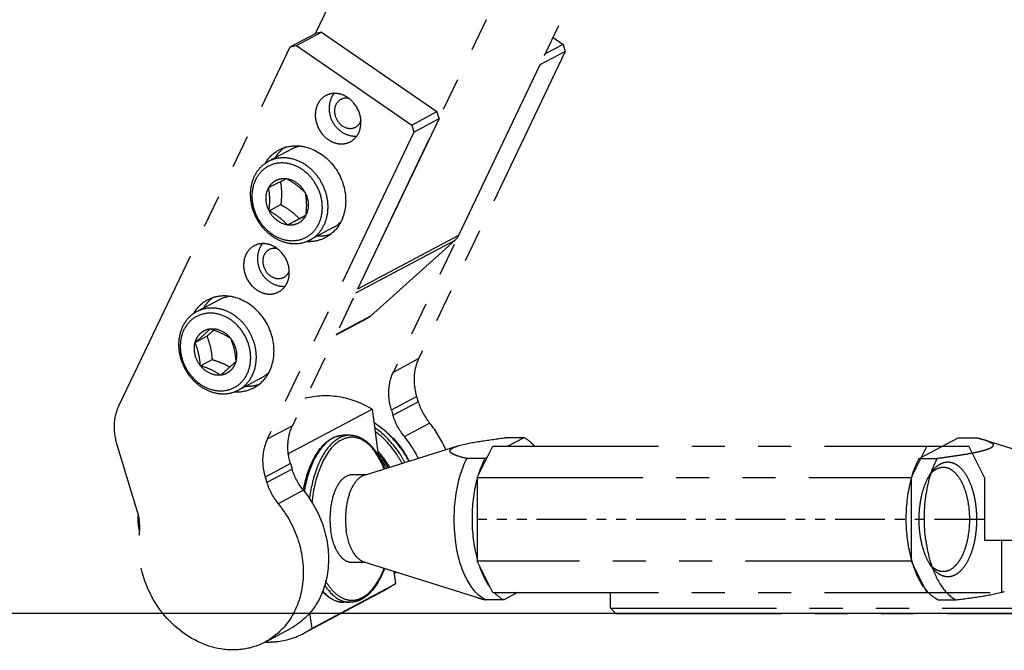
# Model space of a CAD drawing. Header units: millimetres. Extents: x 0 to 7560, y 0 to 5346.
# Tile 123 of 149: x 3746 to 3840, y 2016 to 2077. Entities that reach past the tile are written whole.
import ezdxf

# ---------------------------------------------------------------- set-up
doc = ezdxf.new("R2010")
doc.units = ezdxf.units.MM
doc.linetypes.add('PHANTOM2', pattern=[31.75, 15.875, -3.175, 3.175, -3.175, 3.175, -3.175])
for name, color, linetype in [('DUMMY_BOLT_M3_8_SWPW_PBL1658', 7, 'Continuous'), ('DUMMY_BOLT_M5_10_PBL169', 7, 'Continuous'), ('DUMMY_BOLT_M5_10_PBL170', 7, 'Continuous'), ('M2003001_PBL1', 7, 'Continuous'), ('M2302101_PBL12', 7, 'Continuous'), ('M2302301_PBL11', 7, 'Continuous'), ('M2302501_PBL13', 7, 'Continuous'), ('M2303001_PBL15', 7, 'Continuous'), ('M2303001_PBL7', 7, 'Continuous'), ('M2303201_PBL61', 7, 'Continuous'), ('MISUMI_BD-13_PBL1473', 7, 'Continuous'), ('MISUMI_BD-13_PBL1474', 7, 'Continuous'), ('MISUMI_MS5-8_PBL1475', 7, 'Continuous'), ('MISUMI_MS5-8_PBL1481', 7, 'Continuous'), ('NSK_F687ZZ1_PBL1472', 7, 'Continuous'), ('NSK_F687ZZ1_PBL52', 7, 'Continuous')]:
    doc.layers.add(name, color=color, linetype=linetype)
doc.styles.add('ROMANS', font='romans.shx', dxfattribs={"oblique": 10, "bigfont": 'whgtxt.shx'})
doc.dimstyles.new('zeus', dxfattribs={"dimtxt": 30, "dimasz": 25, "dimexe": 1, "dimexo": 1, "dimgap": 10, "dimtad": 1, "dimdsep": 46, "dimtxsty": 'ROMANS', "dimcen": 0, "dimclrd": 1, "dimclre": 1, "dimclrt": 2, "dimazin": 2, "dimtfac": 1, "dimtmove": 0, "dimatfit": 3, "dimfxl": 1, "dimarcsym": 0})

# ---------------------------------------------------------------- blocks, each defined once
blk = doc.blocks.new('*D2344')
at = {"color": 1, "lineweight": -2, "ltscale": 0.3, "transparency": 16777216}
for p, q in [((3841.687, 2320.005), (3523.045, 2320.005)), ((3524.045, 2045.005), (3524.045, 2295.005)), ((3841.687, 2020.005), (3523.045, 2020.005))]:
    blk.add_line(p, q, dxfattribs=at)
at = {"color": 1, "ltscale": 0.3, "transparency": 16777216}
for points in [[(3519.879, 2295.005), (3528.212, 2295.005), (3524.045, 2320.005)], [(3519.879, 2045.005), (3528.212, 2045.005), (3524.045, 2020.005)]]:
    blk.add_solid(points, dxfattribs=at)
at = {"layer": 'Defpoints', "color": 0, "ltscale": 0.3, "transparency": 16777216}
for p in [(3524.045, 2320.005), (3842.687, 2320.005), (3842.687, 2020.005)]:
    blk.add_point(p, dxfattribs=at)
at = {"color": 2, "ltscale": 0.3, "transparency": 16777216, "insert": (3499.045, 2170.005), "char_height": 30, "attachment_point": 5, "rotation": 90, "style": 'ROMANS'}
blk.add_mtext('300', dxfattribs=at)
blk = doc.blocks.new('A$Cd3e621cd')
at = {"color": 6, "linetype": 'PHANTOM2', "ltscale": 0.3}
blk.add_line((-4.215, 9), (-52.785, 9), dxfattribs=at)
at = {"layer": 'M2003001_PBL1', "color": 6, "linetype": 'PHANTOM2'}
for p, q in [((-52.785, 13), (-51.285, 16)), ((-51.285, 16), (-5.715, 16)), ((-9.715, 16), (-11.215, 13)), ((-4.215, 13), (-5.715, 16)), ((-52.785, 13), (-52.785, 5)), ((-52.785, 13), (-11.215, 13)), ((-11.215, 13), (-11.215, 5)), ((-4.215, 13), (-4.215, 7)), ((-4.215, 7), (50, 7)), ((-2.582, 7), (-2.582, 2)), ((-11.215, 5), (-52.785, 5)), ((-51.285, 2), (-52.785, 5)), ((-11.215, 5), (-9.715, 2)), ((-51.285, 2), (61, 2)), ((-40, 0.5), (-40, 2)), ((-40, 0.5), (40, 0.5)), ((-40, 0.5), (-39.5, 0)), ((-39.5, 0), (39.5, 0))]:
    blk.add_line(p, q, dxfattribs=at)
for centre, start, end in [((-7.48, 11.686), 134.88327, 135.19178), ((-7.48, 6.314), 224.80822, 225.11679)]:
    blk.add_arc(centre, 2.526, start, end, dxfattribs=at)
for points, knots in [([(-9.303, 13.491), (-9.206, 13.628), (-9.003, 13.879), (-8.658, 14.185), (-8.292, 14.396), (-7.911, 14.504), (-7.523, 14.504), (-7.142, 14.397), (-6.775, 14.187), (-6.291, 13.759), (-5.77, 12.981), (-5.316, 11.821), (-5.03, 10.462), (-4.965, 9.496), (-4.965, 9)], [0, 0, 0, 0, 0.058762, 0.111827, 0.160032, 0.204893, 0.248546, 0.293387, 0.341555, 0.394575, 0.517653, 0.663516, 0.827007, 1, 1, 1, 1]), ([(-10.465, 9), (-10.465, 9.435), (-10.415, 10.286), (-10.193, 11.502), (-9.836, 12.58), (-9.496, 13.217), (-9.303, 13.491)], [0, 0, 0, 0, 0.277295, 0.542886, 0.786384, 1, 1, 1, 1]), ([(-9.448, 13.272), (-9.433, 13.289), (-9.377, 13.356), (-9.318, 13.42), (-9.272, 13.466)], [0, 0, 0, 0, 0.255652, 1, 1, 1, 1]), ([(-9.263, 13.476), (-9.105, 13.633), (-8.766, 13.895), (-8.344, 14), (-8.148, 14)], [0, 0, 0, 0, 0.532215, 1, 1, 1, 1]), ([(-8.148, 14), (-7.983, 14), (-7.631, 13.927), (-7.152, 13.621), (-6.722, 13.145), (-6.349, 12.517), (-6.045, 11.759), (-5.736, 10.585), (-5.648, 9.641), (-5.648, 9)], [0, 0, 0, 0, 0.082259, 0.173031, 0.277728, 0.398218, 0.533742, 0.68181, 1, 1, 1, 1]), ([(-9.303, 4.509), (-9.496, 4.783), (-9.836, 5.42), (-10.193, 6.498), (-10.415, 7.714), (-10.465, 8.565), (-10.465, 9)], [0, 0, 0, 0, 0.213616, 0.457114, 0.722705, 1, 1, 1, 1]), ([(-4.965, 9), (-4.965, 8.504), (-5.03, 7.538), (-5.316, 6.179), (-5.77, 5.019), (-6.291, 4.241), (-6.775, 3.813), (-7.142, 3.603), (-7.523, 3.496), (-7.911, 3.496), (-8.292, 3.604), (-8.658, 3.815), (-9.003, 4.121), (-9.206, 4.372), (-9.303, 4.509)], [0, 0, 0, 0, 0.172993, 0.336484, 0.482347, 0.605425, 0.658445, 0.706613, 0.751454, 0.795107, 0.839968, 0.888173, 0.941238, 1, 1, 1, 1]), ([(-5.648, 9), (-5.648, 8.359), (-5.736, 7.415), (-6.045, 6.241), (-6.349, 5.483), (-6.722, 4.855), (-7.152, 4.379), (-7.631, 4.073), (-7.983, 4), (-8.148, 4)], [0, 0, 0, 0, 0.31819, 0.466258, 0.601782, 0.722272, 0.826969, 0.917741, 1, 1, 1, 1]), ([(-9.272, 4.534), (-9.287, 4.549), (-9.348, 4.612), (-9.406, 4.677), (-9.448, 4.728)], [0, 0, 0, 0, 0.244451, 1, 1, 1, 1]), ([(-8.148, 4), (-8.344, 4), (-8.766, 4.105), (-9.105, 4.367), (-9.263, 4.524)], [0, 0, 0, 0, 0.467785, 1, 1, 1, 1])]:
    blk.add_open_spline(points, degree=3, knots=knots, dxfattribs=at)
blk = doc.blocks.new('A$C0b773972')
at = {"layer": 'DUMMY_BOLT_M3_8_SWPW_PBL1658', "color": 6, "linetype": 'PHANTOM2'}
blk.add_open_spline([(-587.138, -1043.592), (-587.164, -1043.481), (-587.255, -1043.023), (-587.276, -1042.552), (-587.254, -1042.199)], degree=3, knots=[0, 0, 0, 0, 0.243425, 1, 1, 1, 1], dxfattribs=at)
at = {"layer": 'DUMMY_BOLT_M5_10_PBL169', "color": 6, "linetype": 'PHANTOM2'}
for p, q in [((-572.582, -1007.122), (-574.804, -1008.306)), ((-574.728, -1013.023), (-573.606, -1012.425)), ((-572.956, -1014.374), (-571.834, -1013.776)), ((-571.242, -1013.478), (-571.221, -1013.467)), ((-568.584, -1014.623), (-570.807, -1015.807))]:
    blk.add_line(p, q, dxfattribs=at)
for centre, radius, start, end in [((-571.164, -1009.792), 3.024, 102.47114, 117.97101), ((-484.317, -1189.81), 200.557, 116.25646, 116.80863), ((-424.494, -1305.751), 327.045, 116.66095, 116.7771), ((-570.008, -1011.959), 3.021, 298.12121, 314.82644)]:
    blk.add_arc(centre, radius, start, end, dxfattribs=at)
for points, knots in [([(-574.804, -1008.306), (-575.067, -1008.446), (-575.558, -1008.812), (-575.92, -1009.304), (-576.067, -1009.572)], [0, 0, 0, 0, 0.493811, 1, 1, 1, 1]), ([(-570.044, -1014.411), (-569.826, -1014.012), (-569.557, -1013.082), (-569.686, -1011.622), (-570.197, -1010.471), (-570.812, -1009.683), (-571.527, -1009.03), (-572.573, -1008.482), (-573.936, -1008.37), (-575.173, -1008.865), (-575.748, -1009.534), (-575.953, -1009.909)], [0, 0, 0, 0, 0.123245, 0.2546, 0.390216, 0.457998, 0.524619, 0.651713, 0.770408, 0.884211, 1, 1, 1, 1]), ([(-569.544, -1014.542), (-569.342, -1014.173), (-569.066, -1013.333), (-569.068, -1011.989), (-569.462, -1010.657), (-570.204, -1009.473), (-571.222, -1008.557), (-572.417, -1008.005), (-573.669, -1007.887), (-574.459, -1008.122), (-574.804, -1008.306)], [0, 0, 0, 0, 0.120852, 0.248677, 0.381381, 0.515118, 0.645689, 0.769993, 0.887317, 1, 1, 1, 1]), ([(-576.067, -1009.572), (-576.269, -1009.94), (-576.545, -1010.78), (-576.543, -1012.125), (-576.149, -1013.457), (-575.407, -1014.64), (-574.389, -1015.557), (-573.194, -1016.108), (-571.942, -1016.227), (-571.152, -1015.992), (-570.807, -1015.807)], [0, 0, 0, 0, 0.120852, 0.248677, 0.381381, 0.515118, 0.645689, 0.769993, 0.887317, 1, 1, 1, 1]), ([(-575.953, -1009.909), (-576.172, -1010.307), (-576.441, -1011.238), (-576.311, -1012.698), (-575.8, -1013.848), (-575.185, -1014.636), (-574.471, -1015.29), (-573.425, -1015.838), (-572.061, -1015.949), (-570.824, -1015.454), (-570.25, -1014.785), (-570.044, -1014.411)], [0, 0, 0, 0, 0.123245, 0.2546, 0.390216, 0.457998, 0.524619, 0.651713, 0.770408, 0.884211, 1, 1, 1, 1]), ([(-574.771, -1010.809), (-574.688, -1010.658), (-574.48, -1010.379), (-574.058, -1010.078), (-573.563, -1009.922), (-573.214, -1009.922), (-573.042, -1009.946)], [0, 0, 0, 0, 0.252548, 0.498898, 0.74585, 1, 1, 1, 1]), ([(-573.644, -1010.244), (-573.583, -1010.589), (-573.509, -1011.319), (-573.562, -1012.049), (-573.606, -1012.425)], [0, 0, 0, 0, 0.480632, 1, 1, 1, 1]), ([(-573.042, -1009.946), (-572.705, -1010.135), (-572.071, -1010.532), (-571.517, -1011.037), (-571.27, -1011.296)], [0, 0, 0, 0, 0.518183, 1, 1, 1, 1]), ([(-573.042, -1009.946), (-572.676, -1009.997), (-571.945, -1010.328), (-571.449, -1010.944), (-571.27, -1011.296)], [0, 0, 0, 0, 0.482815, 1, 1, 1, 1]), ([(-574.728, -1013.023), (-574.907, -1012.672), (-575.113, -1011.912), (-574.947, -1011.13), (-574.771, -1010.809)], [0, 0, 0, 0, 0.518292, 1, 1, 1, 1]), ([(-574.728, -1013.023), (-574.683, -1012.641), (-574.629, -1011.899), (-574.708, -1011.159), (-574.771, -1010.809)], [0, 0, 0, 0, 0.519887, 1, 1, 1, 1]), ([(-571.27, -1011.296), (-571.207, -1011.646), (-571.128, -1012.386), (-571.182, -1013.128), (-571.227, -1013.51)], [0, 0, 0, 0, 0.480116, 1, 1, 1, 1]), ([(-571.27, -1011.296), (-571.091, -1011.647), (-570.885, -1012.407), (-571.051, -1013.189), (-571.227, -1013.51)], [0, 0, 0, 0, 0.518292, 1, 1, 1, 1]), ([(-572.956, -1014.374), (-573.321, -1014.323), (-574.052, -1013.991), (-574.549, -1013.375), (-574.728, -1013.023)], [0, 0, 0, 0, 0.482815, 1, 1, 1, 1]), ([(-572.956, -1014.374), (-573.203, -1014.114), (-573.757, -1013.609), (-574.392, -1013.213), (-574.728, -1013.023)], [0, 0, 0, 0, 0.481817, 1, 1, 1, 1]), ([(-573.606, -1012.425), (-573.521, -1012.473), (-573.187, -1012.667), (-572.864, -1012.88), (-572.634, -1013.055)], [0, 0, 0, 0, 0.252668, 1, 1, 1, 1]), ([(-572.634, -1013.055), (-572.56, -1013.111), (-572.279, -1013.335), (-572.018, -1013.583), (-571.834, -1013.776)], [0, 0, 0, 0, 0.259566, 1, 1, 1, 1]), ([(-571.227, -1013.51), (-571.31, -1013.662), (-571.517, -1013.94), (-571.939, -1014.242), (-572.435, -1014.398), (-572.784, -1014.398), (-572.956, -1014.374)], [0, 0, 0, 0, 0.252548, 0.498898, 0.74585, 1, 1, 1, 1]), ([(-571.227, -1013.51), (-571.348, -1013.57), (-571.926, -1013.855), (-572.502, -1014.144), (-572.956, -1014.374)], [0, 0, 0, 0, 0.210373, 1, 1, 1, 1]), ([(-570.807, -1015.807), (-570.544, -1015.668), (-570.053, -1015.302), (-569.691, -1014.809), (-569.544, -1014.542)], [0, 0, 0, 0, 0.493811, 1, 1, 1, 1])]:
    blk.add_open_spline(points, degree=3, knots=knots, dxfattribs=at)
at = {"layer": 'DUMMY_BOLT_M5_10_PBL170', "color": 6, "linetype": 'PHANTOM2'}
for p, q in [((-579.449, -1021.5), (-581.671, -1022.685)), ((-581.807, -1025.626), (-580.685, -1025.028)), ((-581.303, -1027.845), (-580.182, -1027.248)), ((-575.438, -1028.995), (-577.661, -1030.179))]:
    blk.add_line(p, q, dxfattribs=at)
for centre, radius, start, end in [((-581.896, -1033.603), 6.562, 58.6832, 64.99024), ((-576.869, -1026.335), 3.021, 298.26451, 314.73534)]:
    blk.add_arc(centre, radius, start, end, dxfattribs=at)
blk.add_open_spline([(-579.449, -1021.501), (-579.201, -1021.368), (-578.933, -1021.27), (-578.659, -1021.211)], degree=3, dxfattribs=at)
for points, knots in [([(-576.082, -1028.105), (-575.979, -1027.72), (-575.891, -1026.896), (-576.098, -1025.66), (-576.617, -1024.493), (-577.405, -1023.496), (-578.396, -1022.755), (-579.508, -1022.337), (-580.645, -1022.288), (-581.356, -1022.516), (-581.671, -1022.685)], [0, 0, 0, 0, 0.125043, 0.255536, 0.38876, 0.521207, 0.64959, 0.771828, 0.88787, 1, 1, 1, 1]), ([(-581.671, -1022.685), (-582.053, -1022.889), (-582.748, -1023.492), (-583.133, -1024.32), (-583.25, -1024.759)], [0, 0, 0, 0, 0.488, 1, 1, 1, 1]), ([(-576.612, -1028.051), (-576.49, -1027.594), (-576.431, -1026.6), (-576.851, -1025.167), (-577.707, -1023.932), (-578.886, -1023.071), (-580.233, -1022.719), (-581.554, -1022.964), (-582.605, -1023.788), (-582.992, -1024.593), (-583.106, -1025.019)], [0, 0, 0, 0, 0.128313, 0.262897, 0.398323, 0.528755, 0.650853, 0.766004, 0.880166, 1, 1, 1, 1]), ([(-581.807, -1025.626), (-581.761, -1025.453), (-581.626, -1025.123), (-581.295, -1024.712), (-580.863, -1024.426), (-580.531, -1024.335), (-580.362, -1024.316)], [0, 0, 0, 0, 0.26018, 0.509898, 0.754219, 1, 1, 1, 1]), ([(-581.807, -1025.626), (-581.666, -1025.508), (-581.17, -1025.087), (-580.69, -1024.648), (-580.362, -1024.316)], [0, 0, 0, 0, 0.28287, 1, 1, 1, 1]), ([(-580.001, -1024.439), (-580.055, -1024.487), (-580.281, -1024.686), (-580.51, -1024.881), (-580.685, -1025.028)], [0, 0, 0, 0, 0.240571, 1, 1, 1, 1]), ([(-580.362, -1024.316), (-580.011, -1024.274), (-579.241, -1024.424), (-578.653, -1024.921), (-578.415, -1025.225)], [0, 0, 0, 0, 0.478405, 1, 1, 1, 1]), ([(-580.362, -1024.316), (-580.002, -1024.433), (-579.325, -1024.681), (-578.698, -1025.037), (-578.415, -1025.225)], [0, 0, 0, 0, 0.527183, 1, 1, 1, 1]), ([(-583.25, -1024.759), (-583.353, -1025.144), (-583.441, -1025.968), (-583.234, -1027.205), (-582.714, -1028.372), (-581.926, -1029.368), (-580.936, -1030.11), (-579.824, -1030.527), (-578.687, -1030.576), (-577.976, -1030.348), (-577.661, -1030.179)], [0, 0, 0, 0, 0.125043, 0.255536, 0.38876, 0.521207, 0.64959, 0.771828, 0.88787, 1, 1, 1, 1]), ([(-583.106, -1025.019), (-583.228, -1025.476), (-583.287, -1026.47), (-582.867, -1027.903), (-582.011, -1029.138), (-580.832, -1029.999), (-579.485, -1030.351), (-578.164, -1030.106), (-577.114, -1029.282), (-576.726, -1028.478), (-576.612, -1028.051)], [0, 0, 0, 0, 0.128313, 0.262897, 0.398323, 0.528755, 0.650853, 0.766004, 0.880166, 1, 1, 1, 1]), ([(-580.685, -1025.028), (-580.546, -1025.373), (-580.308, -1026.101), (-580.211, -1026.86), (-580.182, -1027.248)], [0, 0, 0, 0, 0.488754, 1, 1, 1, 1]), ([(-578.415, -1025.225), (-578.276, -1025.57), (-578.038, -1026.297), (-577.941, -1027.056), (-577.912, -1027.444)], [0, 0, 0, 0, 0.488758, 1, 1, 1, 1]), ([(-578.415, -1025.225), (-578.169, -1025.538), (-577.818, -1026.264), (-577.814, -1027.077), (-577.912, -1027.444)], [0, 0, 0, 0, 0.51158, 1, 1, 1, 1]), ([(-581.303, -1027.845), (-581.549, -1027.532), (-581.9, -1026.806), (-581.905, -1025.993), (-581.807, -1025.626)], [0, 0, 0, 0, 0.51158, 1, 1, 1, 1]), ([(-581.303, -1027.845), (-581.333, -1027.457), (-581.43, -1026.699), (-581.668, -1025.971), (-581.807, -1025.626)], [0, 0, 0, 0, 0.511246, 1, 1, 1, 1]), ([(-580.182, -1027.248), (-580.09, -1027.278), (-579.731, -1027.398), (-579.377, -1027.537), (-579.122, -1027.656)], [0, 0, 0, 0, 0.255194, 1, 1, 1, 1]), ([(-579.356, -1028.755), (-579.708, -1028.796), (-580.477, -1028.646), (-581.065, -1028.149), (-581.303, -1027.845)], [0, 0, 0, 0, 0.478405, 1, 1, 1, 1]), ([(-579.356, -1028.755), (-579.639, -1028.567), (-580.267, -1028.211), (-580.943, -1027.962), (-581.303, -1027.845)], [0, 0, 0, 0, 0.472817, 1, 1, 1, 1]), ([(-577.912, -1027.444), (-578.008, -1027.542), (-578.471, -1027.999), (-578.963, -1028.425), (-579.356, -1028.755)], [0, 0, 0, 0, 0.211938, 1, 1, 1, 1]), ([(-577.912, -1027.444), (-577.958, -1027.618), (-578.093, -1027.948), (-578.423, -1028.359), (-578.856, -1028.644), (-579.188, -1028.735), (-579.356, -1028.755)], [0, 0, 0, 0, 0.26018, 0.509898, 0.754219, 1, 1, 1, 1]), ([(-577.661, -1030.179), (-577.279, -1029.975), (-576.584, -1029.373), (-576.199, -1028.544), (-576.082, -1028.105)], [0, 0, 0, 0, 0.488, 1, 1, 1, 1])]:
    blk.add_open_spline(points, degree=3, knots=knots, dxfattribs=at)
at = {"layer": 'M2302101_PBL12', "color": 6, "linetype": 'PHANTOM2'}
for p, q in [((-546.583, -997.089), (-548.296, -998.002)), ((-547.544, -996.426), (-546.583, -997.089)), ((-546.583, -997.089), (-546.379, -997.76)), ((-546.379, -997.76), (-560.413, -1027.168)), ((-546.379, -997.76), (-548.795, -999.048)), ((-548.795, -999.048), (-562.829, -1028.455)), ((-562.829, -1028.455), (-560.413, -1027.168)), ((-563.022, -1032.075), (-560.606, -1030.788)), ((-560.606, -1030.788), (-560.451, -1031.299)), ((-562.867, -1032.586), (-560.451, -1031.299)), ((-563.022, -1032.075), (-562.867, -1032.586)), ((-561.776, -1034.627), (-559.36, -1033.34)), ((-562.763, -1047.727), (-562.55, -1047.614))]:
    blk.add_line(p, q, dxfattribs=at)
for centre, radius, start, end in [((-567.668, -1040.146), 10.74, 23.3366, 39.32241), ((-570.062, -1041.42), 10.714, 26.05486, 39.34035), ((-565.993, -1042.29), 6.317, 300.86325, 302.37308)]:
    blk.add_arc(centre, radius, start, end, dxfattribs=at)
for points, knots in [([(-560.413, -1027.168), (-560.67, -1027.705), (-560.959, -1028.937), (-560.79, -1030.182), (-560.606, -1030.788)], [0, 0, 0, 0, 0.484767, 1, 1, 1, 1]), ([(-563.022, -1032.075), (-563.206, -1031.469), (-563.375, -1030.225), (-563.086, -1028.993), (-562.829, -1028.455)], [0, 0, 0, 0, 0.515233, 1, 1, 1, 1])]:
    blk.add_open_spline(points, degree=3, knots=knots, dxfattribs=at)
for points in [[(-560.451, -1031.299), (-560.228, -1032.037), (-559.85, -1032.744), (-559.36, -1033.34)], [(-561.776, -1034.627), (-562.266, -1034.031), (-562.643, -1033.325), (-562.867, -1032.586)]]:
    blk.add_open_spline(points, degree=3, dxfattribs=at)
at = {"layer": 'M2302301_PBL11', "color": 6, "linetype": 'PHANTOM2'}
for p, q in [((-572.697, -997.325), (-570.281, -996.037)), ((-572.112, -997.197), (-569.697, -995.91)), ((-569.697, -995.91), (-570.281, -996.037)), ((-569.697, -995.91), (-558.661, -1003.526)), ((-589.099, -1031.694), (-572.697, -997.325)), ((-572.697, -997.325), (-572.112, -997.197)), ((-572.112, -997.197), (-561.077, -1004.813)), ((-561.077, -1004.813), (-558.661, -1003.526)), ((-558.458, -1004.197), (-558.661, -1003.526)), ((-558.458, -1004.197), (-572.492, -1033.604)), ((-560.873, -1005.484), (-558.458, -1004.197)), ((-560.873, -1005.484), (-574.908, -1034.892)), ((-561.077, -1004.813), (-560.873, -1005.484)), ((-572.492, -1033.604), (-574.908, -1034.892)), ((-587.349, -1041.724), (-589.292, -1035.314)), ((-572.685, -1037.224), (-575.101, -1038.512)), ((-572.685, -1037.224), (-572.53, -1037.736)), ((-575.101, -1038.512), (-574.946, -1039.023)), ((-572.53, -1037.736), (-574.946, -1039.023)), ((-571.439, -1039.777), (-573.855, -1041.064)), ((-575.1, -1054.302), (-572.684, -1053.014))]:
    blk.add_line(p, q, dxfattribs=at)
for centre, radius, start, end in [((-571.042, -1009.827), 3.626, 137.86767, 147.83256), ((-571.159, -1009.727), 3.472, 136.3755, 137.79669), ((-571.2, -1009.687), 3.415, 125.90317, 136.39142), ((-571.935, -1010.392), 3.715, 144.03915, 148.87889), ((-578.06, -1024.062), 3.415, 125.90317, 136.39142), ((-578.795, -1024.767), 3.715, 144.13697, 148.79003), ((-577.903, -1024.202), 3.626, 137.86767, 147.83285), ((-578.019, -1024.103), 3.472, 136.3755, 137.79669)]:
    blk.add_arc(centre, radius, start, end, dxfattribs=at)
for points, knots in [([(-566.149, -1005.56), (-565.935, -1005.112), (-565.834, -1004.014), (-566.433, -1002.804), (-567.228, -1002.116), (-567.921, -1001.81), (-568.642, -1001.75), (-569.096, -1001.887), (-569.295, -1001.994)], [0, 0, 0, 0, 0.248614, 0.513945, 0.644725, 0.769213, 0.886856, 1, 1, 1, 1]), ([(-570.09, -1002.84), (-570.304, -1003.288), (-570.404, -1004.385), (-569.805, -1005.595), (-569.01, -1006.283), (-568.318, -1006.589), (-567.596, -1006.649), (-567.142, -1006.512), (-566.943, -1006.406)], [0, 0, 0, 0, 0.248614, 0.513945, 0.644725, 0.769213, 0.886856, 1, 1, 1, 1]), ([(-569.295, -1001.994), (-569.551, -1002.13), (-569.853, -1002.409), (-570.046, -1002.749), (-570.09, -1002.84)], [0, 0, 0, 0, 0.742389, 1, 1, 1, 1]), ([(-566.943, -1006.406), (-566.687, -1006.269), (-566.385, -1005.99), (-566.192, -1005.65), (-566.149, -1005.56)], [0, 0, 0, 0, 0.742389, 1, 1, 1, 1]), ([(-573.783, -1007.195), (-573.404, -1006.993), (-572.541, -1006.733), (-570.679, -1006.887), (-568.54, -1008.313), (-567.213, -1011.033), (-567.399, -1013.12), (-567.805, -1013.971)], [0, 0, 0, 0, 0.113472, 0.231456, 0.484591, 0.750676, 1, 1, 1, 1]), ([(-567.805, -1013.971), (-567.888, -1014.144), (-568.255, -1014.79), (-568.83, -1015.321), (-569.316, -1015.58)], [0, 0, 0, 0, 0.257758, 1, 1, 1, 1]), ([(-569.316, -1015.58), (-569.722, -1015.796), (-570.34, -1015.972), (-570.959, -1015.981), (-571.117, -1015.973)], [0, 0, 0, 0, 0.744288, 1, 1, 1, 1]), ([(-576.156, -1016.369), (-576.411, -1016.505), (-576.714, -1016.784), (-576.907, -1017.124), (-576.95, -1017.215)], [0, 0, 0, 0, 0.742389, 1, 1, 1, 1]), ([(-573.009, -1019.935), (-572.795, -1019.487), (-572.694, -1018.39), (-573.294, -1017.18), (-574.089, -1016.492), (-574.781, -1016.185), (-575.502, -1016.125), (-575.956, -1016.263), (-576.156, -1016.369)], [0, 0, 0, 0, 0.248614, 0.513945, 0.644725, 0.769213, 0.886856, 1, 1, 1, 1]), ([(-576.95, -1017.215), (-577.164, -1017.663), (-577.265, -1018.76), (-576.665, -1019.971), (-575.87, -1020.658), (-575.178, -1020.965), (-574.457, -1021.025), (-574.003, -1020.887), (-573.803, -1020.781)], [0, 0, 0, 0, 0.248614, 0.513945, 0.644725, 0.769213, 0.886856, 1, 1, 1, 1]), ([(-573.803, -1020.781), (-573.548, -1020.645), (-573.245, -1020.366), (-573.052, -1020.026), (-573.009, -1019.935)], [0, 0, 0, 0, 0.742389, 1, 1, 1, 1]), ([(-574.666, -1028.347), (-574.259, -1027.496), (-574.073, -1025.408), (-575.401, -1022.688), (-577.539, -1021.262), (-579.401, -1021.109), (-580.264, -1021.369), (-580.643, -1021.57)], [0, 0, 0, 0, 0.249324, 0.515409, 0.768544, 0.886528, 1, 1, 1, 1]), ([(-576.177, -1029.955), (-575.69, -1029.696), (-575.115, -1029.166), (-574.748, -1028.519), (-574.666, -1028.347)], [0, 0, 0, 0, 0.742242, 1, 1, 1, 1]), ([(-578.001, -1030.347), (-577.841, -1030.356), (-577.214, -1030.351), (-576.588, -1030.174), (-576.177, -1029.955)], [0, 0, 0, 0, 0.255844, 1, 1, 1, 1]), ([(-589.292, -1035.314), (-589.476, -1034.708), (-589.645, -1033.464), (-589.356, -1032.232), (-589.099, -1031.694)], [0, 0, 0, 0, 0.515233, 1, 1, 1, 1]), ([(-572.685, -1037.224), (-572.869, -1036.618), (-573.037, -1035.374), (-572.748, -1034.142), (-572.492, -1033.604)], [0, 0, 0, 0, 0.515233, 1, 1, 1, 1]), ([(-574.908, -1034.892), (-575.164, -1035.429), (-575.453, -1036.661), (-575.284, -1037.906), (-575.101, -1038.512)], [0, 0, 0, 0, 0.484767, 1, 1, 1, 1]), ([(-571.439, -1039.777), (-570.587, -1040.815), (-569.286, -1043.206), (-568.801, -1047.134), (-569.895, -1050.756), (-571.681, -1052.48), (-572.684, -1053.014)], [0, 0, 0, 0, 0.268643, 0.529818, 0.772789, 1, 1, 1, 1]), ([(-573.855, -1041.064), (-573.002, -1042.102), (-571.701, -1044.493), (-571.216, -1048.422), (-572.311, -1052.044), (-574.097, -1053.767), (-575.099, -1054.301)], [0, 0, 0, 0, 0.268643, 0.529818, 0.772789, 1, 1, 1, 1]), ([(-587.143, -1043.958), (-587.121, -1043.776), (-587.07, -1043.026), (-587.184, -1042.267), (-587.349, -1041.724)], [0, 0, 0, 0, 0.244759, 1, 1, 1, 1]), ([(-575.099, -1054.301), (-575.729, -1054.637), (-577.136, -1055.099), (-580.197, -1055.059), (-583.935, -1053.148), (-586.823, -1049.019), (-587.345, -1045.584), (-587.143, -1043.958)], [0, 0, 0, 0, 0.112687, 0.228917, 0.476514, 0.741083, 1, 1, 1, 1])]:
    blk.add_open_spline(points, degree=3, knots=knots, dxfattribs=at)
for points in [[(-574.942, -1008.211), (-574.64, -1007.795), (-574.236, -1007.437), (-573.783, -1007.195)], [(-568.851, -1015.281), (-569.254, -1015.417), (-569.689, -1015.476), (-570.114, -1015.46)], [(-580.643, -1021.57), (-581.098, -1021.813), (-581.503, -1022.173), (-581.806, -1022.591)], [(-575.711, -1029.656), (-576.114, -1029.792), (-576.549, -1029.851), (-576.974, -1029.835)], [(-571.439, -1039.777), (-571.928, -1039.181), (-572.306, -1038.474), (-572.53, -1037.736)], [(-574.946, -1039.023), (-574.722, -1039.761), (-574.344, -1040.468), (-573.855, -1041.064)]]:
    blk.add_open_spline(points, degree=3, dxfattribs=at)
at = {"layer": 'M2302501_PBL13', "color": 6, "linetype": 'PHANTOM2'}
for p, q in [((-570.281, -996.037), (-563.993, -982.86)), ((-566.237, -1020.497), (-548.358, -983.033)), ((-556.574, -1015.348), (-542.324, -985.489)), ((-566.423, -1020.887), (-556.93, -1015.828)), ((-566.237, -1020.497), (-556.574, -1015.348)), ((-556.93, -1015.828), (-565.006, -1023.09)), ((-565.286, -1023.286), (-568.346, -1024.917)), ((-565.006, -1023.09), (-568.316, -1024.854)), ((-565.006, -1023.09), (-565.285, -1023.286))]:
    blk.add_line(p, q, dxfattribs=at)
blk.add_open_spline([(-556.574, -1015.348), (-556.66, -1015.527), (-556.781, -1015.695), (-556.93, -1015.828)], degree=3, dxfattribs=at)
at = {"layer": 'M2303001_PBL15', "color": 6, "linetype": 'PHANTOM2'}
for p, q in [((-512.504, -1036.73), (-508.761, -1034.736)), ((-508.761, -1034.736), (-507.029, -1034.736)), ((-506.282, -1034.937), (-498.482, -1037.38)), ((-512.504, -1036.73), (-510.772, -1036.73)), ((-510.701, -1050.258), (-508.969, -1050.258))]:
    blk.add_line(p, q, dxfattribs=at)
for points, knots in [([(-507.029, -1034.736), (-506.964, -1034.751), (-506.713, -1034.813), (-506.464, -1034.88), (-506.282, -1034.937)], [0, 0, 0, 0, 0.260836, 1, 1, 1, 1]), ([(-506.282, -1034.937), (-506.114, -1034.99), (-505.876, -1035.07), (-505.603, -1035.215), (-505.459, -1035.32), (-505.387, -1035.485), (-505.523, -1035.665), (-505.787, -1035.797), (-506.181, -1035.94), (-506.672, -1036.069), (-507.414, -1036.23), (-508.386, -1036.4), (-509.573, -1036.575), (-510.372, -1036.68), (-510.772, -1036.73)], [0, 0, 0, 0, 0.079574, 0.112475, 0.139032, 0.15975, 0.184968, 0.229301, 0.294399, 0.373003, 0.458351, 0.63669, 0.818121, 1, 1, 1, 1]), ([(-511.659, -1049.506), (-512.298, -1048.804), (-513.253, -1046.826), (-513.833, -1043.499), (-513.667, -1039.974), (-513.008, -1037.7), (-512.504, -1036.73)], [0, 0, 0, 0, 0.213262, 0.477544, 0.754383, 1, 1, 1, 1]), ([(-511.864, -1044.557), (-512.05, -1043.165), (-512.042, -1040.477), (-511.352, -1037.846), (-510.772, -1036.73)], [0, 0, 0, 0, 0.527451, 1, 1, 1, 1]), ([(-511.864, -1044.557), (-511.835, -1044.777), (-511.703, -1045.621), (-511.495, -1046.454), (-511.288, -1047.052)], [0, 0, 0, 0, 0.259957, 1, 1, 1, 1]), ([(-511.288, -1047.052), (-511.041, -1047.765), (-510.478, -1048.996), (-509.494, -1049.996), (-508.969, -1050.258)], [0, 0, 0, 0, 0.562618, 1, 1, 1, 1]), ([(-510.701, -1050.258), (-510.78, -1050.219), (-511.107, -1050.034), (-511.395, -1049.785), (-511.593, -1049.577)], [0, 0, 0, 0, 0.234629, 1, 1, 1, 1]), ([(-508.969, -1050.258), (-508.225, -1050.165), (-506.77, -1049.964), (-505.316, -1049.716), (-504.621, -1049.53)], [0, 0, 0, 0, 0.510157, 1, 1, 1, 1])]:
    blk.add_open_spline(points, degree=3, knots=knots, dxfattribs=at)
blk.add_open_spline([(-504.621, -1049.53), (-504.53, -1049.505), (-504.439, -1049.479), (-504.348, -1049.451)], degree=3, dxfattribs=at)
at = {"layer": 'M2303001_PBL7', "color": 6, "linetype": 'PHANTOM2'}
for p, q in [((-550.33, -1034.736), (-552.063, -1034.736)), ((-550.33, -1034.736), (-551.877, -1035.56)), ((-556.684, -1035.543), (-565.639, -1038.347)), ((-554.073, -1036.73), (-555.805, -1036.73)), ((-553.848, -1036.61), (-554.073, -1036.73)), ((-565.478, -1038.297), (-566.802, -1038.297)), ((-565.478, -1046.697), (-566.802, -1046.697)), ((-554.75, -1050.057), (-565.639, -1046.646)), ((-550.961, -1049.56), (-552.271, -1050.258)), ((-552.271, -1050.258), (-554.003, -1050.258))]:
    blk.add_line(p, q, dxfattribs=at)
for points, knots in [([(-556.684, -1035.543), (-555.96, -1035.316), (-554.409, -1035.055), (-552.862, -1034.836), (-552.063, -1034.736)], [0, 0, 0, 0, 0.484871, 1, 1, 1, 1]), ([(-549.335, -1035.53), (-549.411, -1035.444), (-549.705, -1035.136), (-550.052, -1034.875), (-550.33, -1034.736)], [0, 0, 0, 0, 0.269441, 1, 1, 1, 1]), ([(-555.805, -1036.73), (-556.067, -1036.668), (-556.442, -1036.571), (-556.906, -1036.41), (-557.178, -1036.286), (-557.358, -1036.164), (-557.428, -1036.035), (-557.412, -1035.927), (-557.322, -1035.826), (-557.084, -1035.676), (-556.855, -1035.597), (-556.684, -1035.543)], [0, 0, 0, 0, 0.295573, 0.425759, 0.537847, 0.624677, 0.658586, 0.692079, 0.73685, 0.802499, 1, 1, 1, 1]), ([(-555.805, -1036.73), (-556.385, -1037.846), (-557.075, -1040.477), (-557.083, -1043.165), (-556.898, -1044.557)], [0, 0, 0, 0, 0.472549, 1, 1, 1, 1]), ([(-554.073, -1036.73), (-554.134, -1036.847), (-554.378, -1037.348), (-554.573, -1037.871), (-554.698, -1038.276)], [0, 0, 0, 0, 0.237467, 1, 1, 1, 1]), ([(-566.802, -1038.297), (-567.143, -1038.297), (-567.693, -1038.609), (-568.17, -1039.267), (-568.631, -1040.239), (-568.932, -1041.709), (-568.915, -1042.949), (-568.832, -1043.578)], [0, 0, 0, 0, 0.166975, 0.274211, 0.39905, 0.68925, 1, 1, 1, 1]), ([(-565.639, -1038.347), (-565.966, -1038.45), (-566.606, -1039.025), (-567.159, -1040.276), (-567.449, -1041.858), (-567.42, -1043.002), (-567.344, -1043.578)], [0, 0, 0, 0, 0.176679, 0.414077, 0.699675, 1, 1, 1, 1]), ([(-554.843, -1038.781), (-555.162, -1039.998), (-555.444, -1042.526), (-555.153, -1045.052), (-554.829, -1046.266)], [0, 0, 0, 0, 0.50034, 1, 1, 1, 1]), ([(-566.803, -1046.697), (-567.04, -1046.697), (-567.494, -1046.525), (-567.99, -1046.009), (-568.538, -1045.059), (-568.75, -1044.191), (-568.832, -1043.578)], [0, 0, 0, 0, 0.178823, 0.340804, 0.534043, 1, 1, 1, 1]), ([(-565.639, -1046.646), (-566.114, -1046.498), (-566.967, -1045.456), (-567.25, -1044.283), (-567.344, -1043.578)], [0, 0, 0, 0, 0.411321, 1, 1, 1, 1]), ([(-554.003, -1050.258), (-554.826, -1049.847), (-556.21, -1047.934), (-556.731, -1045.809), (-556.898, -1044.557)], [0, 0, 0, 0, 0.421318, 1, 1, 1, 1]), ([(-554.553, -1047.154), (-554.49, -1047.33), (-554.238, -1047.978), (-553.911, -1048.601), (-553.618, -1049.018)], [0, 0, 0, 0, 0.268609, 1, 1, 1, 1]), ([(-553.162, -1049.577), (-553.093, -1049.65), (-552.826, -1049.912), (-552.516, -1050.135), (-552.271, -1050.258)], [0, 0, 0, 0, 0.267148, 1, 1, 1, 1]), ([(-554.75, -1050.057), (-554.691, -1050.075), (-554.444, -1050.149), (-554.194, -1050.213), (-554.003, -1050.258)], [0, 0, 0, 0, 0.238219, 1, 1, 1, 1])]:
    blk.add_open_spline(points, degree=3, knots=knots, dxfattribs=at)
at = {"layer": 'M2303201_PBL61', "color": 6, "linetype": 'PHANTOM2'}
for p, q in [((-572.88, -1036.266), (-564.86, -1031.992)), ((-564.86, -1031.992), (-564.275, -1036.382)), ((-572.88, -1036.266), (-572.864, -1036.386)), ((-562.788, -1047.539), (-562.63, -1048.728)), ((-570.65, -1053.002), (-562.63, -1048.728)), ((-562.63, -1048.728), (-563.368, -1049.183)), ((-571.392, -1053.459), (-563.372, -1049.185)), ((-570.855, -1051.466), (-570.65, -1053.002)), ((-571.388, -1053.457), (-570.65, -1053.002))]:
    blk.add_line(p, q, dxfattribs=at)
blk.add_arc((-574.807, -1046.422), 7.875, 267.90298, 268.69729, dxfattribs=at)
for points, knots in [([(-571.262, -1030.941), (-570.229, -1030.668), (-567.948, -1030.593), (-565.838, -1031.411), (-564.86, -1031.992)], [0, 0, 0, 0, 0.484261, 1, 1, 1, 1]), ([(-574.986, -1054.295), (-574.67, -1054.302), (-573.43, -1054.257), (-572.202, -1053.891), (-571.388, -1053.457)], [0, 0, 0, 0, 0.255188, 1, 1, 1, 1])]:
    blk.add_open_spline(points, degree=3, knots=knots, dxfattribs=at)
at = {"layer": 'MISUMI_BD-13_PBL1473', "color": 6, "linetype": 'PHANTOM2'}
for centre, radius, start, end in [((-569.917, -1041.338), 7.578, 29.39331, 41.3474), ((-569.989, -1041.365), 7.498, 37.8564, 39.18771), ((-570.047, -1041.41), 7.572, 29.63059, 37.84991)]:
    blk.add_arc(centre, radius, start, end, dxfattribs=at)
at = {"layer": 'MISUMI_BD-13_PBL1474', "color": 6, "linetype": 'PHANTOM2'}
blk.add_arc((-569.78, -1041.264), 7.559, 29.19496, 43.2873, dxfattribs=at)
at = {"layer": 'MISUMI_MS5-8_PBL1475', "color": 6, "linetype": 'PHANTOM2'}
for centre, radius, start, end in [((-573.634, -1017.5), 2.194, 142.99564, 154.51741), ((-573.95, -1018.343), 1.239, 334.52829, 339.9878)]:
    blk.add_arc(centre, radius, start, end, dxfattribs=at)
for points, knots in [([(-575.615, -1016.556), (-575.799, -1016.942), (-575.943, -1017.845), (-575.492, -1019.115), (-574.525, -1020.051), (-573.64, -1020.272), (-573.218, -1020.249)], [0, 0, 0, 0, 0.247945, 0.502156, 0.754758, 1, 1, 1, 1]), ([(-573.897, -1016.651), (-574.144, -1016.587), (-574.701, -1016.611), (-575.087, -1017.016), (-575.196, -1017.244)], [0, 0, 0, 0, 0.502906, 1, 1, 1, 1]), ([(-575.196, -1017.244), (-575.352, -1017.571), (-575.364, -1018.392), (-574.704, -1019.34), (-573.741, -1019.605), (-573.111, -1019.3), (-572.903, -1019.027), (-572.831, -1018.876)], [0, 0, 0, 0, 0.255856, 0.524775, 0.766647, 0.882002, 1, 1, 1, 1])]:
    blk.add_open_spline(points, degree=3, knots=knots, dxfattribs=at)
at = {"layer": 'MISUMI_MS5-8_PBL1481', "color": 6, "linetype": 'PHANTOM2'}
for centre, radius, start, end in [((-566.774, -1003.125), 2.194, 142.99564, 154.51741), ((-567.089, -1003.968), 1.239, 334.52829, 339.9878)]:
    blk.add_arc(centre, radius, start, end, dxfattribs=at)
for points, knots in [([(-568.755, -1002.181), (-568.939, -1002.566), (-569.083, -1003.47), (-568.632, -1004.74), (-567.665, -1005.676), (-566.78, -1005.897), (-566.358, -1005.873)], [0, 0, 0, 0, 0.247945, 0.502156, 0.754758, 1, 1, 1, 1]), ([(-567.036, -1002.276), (-567.284, -1002.212), (-567.841, -1002.236), (-568.227, -1002.641), (-568.335, -1002.869)], [0, 0, 0, 0, 0.502906, 1, 1, 1, 1]), ([(-568.335, -1002.869), (-568.491, -1003.196), (-568.504, -1004.016), (-567.843, -1004.965), (-566.881, -1005.23), (-566.251, -1004.925), (-566.043, -1004.652), (-565.971, -1004.501)], [0, 0, 0, 0, 0.255856, 0.524775, 0.766647, 0.882002, 1, 1, 1, 1])]:
    blk.add_open_spline(points, degree=3, knots=knots, dxfattribs=at)
at = {"layer": 'NSK_F687ZZ1_PBL1472', "color": 6, "linetype": 'PHANTOM2'}
for centre, radius, start, end in [((-569.489, -1040.79), 8.536, 52.6267, 54.87604), ((-569.58, -1040.878), 8.389, 52.40394, 52.98803)]:
    blk.add_arc(centre, radius, start, end, dxfattribs=at)
for points, knots in [([(-564.648, -1033.33), (-564.3, -1033.543), (-562.95, -1034.512), (-561.888, -1035.868), (-561.323, -1036.984)], [0, 0, 0, 0, 0.245602, 1, 1, 1, 1]), ([(-561.354, -1036.994), (-561.545, -1036.62), (-562.384, -1035.202), (-563.604, -1034.005), (-564.646, -1033.359)], [0, 0, 0, 0, 0.255271, 1, 1, 1, 1]), ([(-561.994, -1037.194), (-562.146, -1036.904), (-562.804, -1035.793), (-563.699, -1034.819), (-564.463, -1034.231)], [0, 0, 0, 0, 0.25352, 1, 1, 1, 1]), ([(-561.726, -1037.11), (-561.883, -1036.805), (-562.567, -1035.639), (-563.506, -1034.619), (-564.308, -1034.006)], [0, 0, 0, 0, 0.253586, 1, 1, 1, 1])]:
    blk.add_open_spline(points, degree=3, knots=knots, dxfattribs=at)
at = {"layer": 'NSK_F687ZZ1_PBL52', "color": 6, "linetype": 'PHANTOM2'}
for p, q in [((-567.582, -1034.497), (-568.612, -1034.767)), ((-566.976, -1034.497), (-567.582, -1034.497)), ((-566.976, -1050.497), (-567.582, -1050.497))]:
    blk.add_line(p, q, dxfattribs=at)
for centre, radius, start, end in [((-567.376, -1037.084), 2.626, 118.05633, 119.29256), ((-562.937, -1040.273), 7.678, 151.92058, 153.49117), ((-557.469, -1042.284), 14.099, 169.73767, 170.32087), ((-566.959, -1047.857), 2.467, 295.18042, 298.06435)]:
    blk.add_arc(centre, radius, start, end, dxfattribs=at)
for points, knots in [([(-571.437, -1039.758), (-571.237, -1038.675), (-570.688, -1036.806), (-569.418, -1035.176), (-568.68, -1034.783)], [0, 0, 0, 0, 0.568563, 1, 1, 1, 1]), ([(-568.661, -1034.794), (-569.378, -1035.196), (-570.609, -1036.832), (-571.146, -1038.688), (-571.343, -1039.772)], [0, 0, 0, 0, 0.427308, 1, 1, 1, 1]), ([(-568.005, -1034.767), (-568.17, -1034.855), (-568.883, -1035.34), (-569.395, -1036.068), (-569.711, -1036.659)], [0, 0, 0, 0, 0.21817, 1, 1, 1, 1]), ([(-568.68, -1034.783), (-568.593, -1034.737), (-568.248, -1034.576), (-567.864, -1034.497), (-567.582, -1034.497)], [0, 0, 0, 0, 0.258894, 1, 1, 1, 1]), ([(-563.715, -1037.731), (-563.929, -1037.177), (-564.411, -1036.201), (-565.415, -1035.079), (-566.65, -1034.572), (-567.465, -1034.778), (-567.807, -1034.96)], [0, 0, 0, 0, 0.318827, 0.578662, 0.792157, 1, 1, 1, 1]), ([(-566.976, -1034.497), (-566.644, -1034.497), (-565.937, -1034.671), (-565.023, -1035.366), (-564.249, -1036.409), (-563.858, -1037.247), (-563.683, -1037.708)], [0, 0, 0, 0, 0.204948, 0.432195, 0.696106, 1, 1, 1, 1]), ([(-567.807, -1034.96), (-568.653, -1035.411), (-570.025, -1037.457), (-570.5, -1039.683), (-570.629, -1040.993)], [0, 0, 0, 0, 0.421415, 1, 1, 1, 1]), ([(-569.807, -1036.846), (-569.942, -1037.117), (-570.464, -1038.333), (-570.748, -1039.642), (-570.868, -1040.654)], [0, 0, 0, 0, 0.228962, 1, 1, 1, 1]), ([(-563.685, -1047.29), (-563.812, -1047.625), (-564.305, -1048.741), (-565.109, -1049.801), (-565.877, -1050.21)], [0, 0, 0, 0, 0.291658, 1, 1, 1, 1]), ([(-565.798, -1050.034), (-565.342, -1049.791), (-564.483, -1048.939), (-563.957, -1047.885), (-563.721, -1047.279)], [0, 0, 0, 0, 0.442576, 1, 1, 1, 1]), ([(-569.42, -1048.83), (-569.289, -1049.031), (-568.803, -1049.699), (-568.103, -1050.258), (-567.534, -1050.419)], [0, 0, 0, 0, 0.28855, 1, 1, 1, 1]), ([(-569.339, -1048.421), (-569.126, -1048.786), (-568.669, -1049.427), (-567.798, -1050.118), (-566.82, -1050.377), (-566.19, -1050.222), (-565.909, -1050.09)], [0, 0, 0, 0, 0.302153, 0.556141, 0.778344, 1, 1, 1, 1]), ([(-567.582, -1050.497), (-567.951, -1050.497), (-568.743, -1050.278), (-569.353, -1049.753), (-569.631, -1049.442)], [0, 0, 0, 0, 0.469236, 1, 1, 1, 1]), ([(-569.607, -1049.396), (-569.331, -1049.72), (-568.736, -1050.264), (-567.944, -1050.497), (-567.582, -1050.497)], [0, 0, 0, 0, 0.539998, 1, 1, 1, 1]), ([(-565.877, -1050.21), (-565.964, -1050.257), (-566.309, -1050.418), (-566.694, -1050.497), (-566.976, -1050.497)], [0, 0, 0, 0, 0.258894, 1, 1, 1, 1])]:
    blk.add_open_spline(points, degree=3, knots=knots, dxfattribs=at)
for points in [[(-567.548, -1034.579), (-567.706, -1034.625), (-567.86, -1034.689), (-568.005, -1034.767)], [(-566.976, -1034.497), (-567.168, -1034.497), (-567.363, -1034.526), (-567.548, -1034.579)], [(-567.534, -1050.419), (-567.353, -1050.47), (-567.164, -1050.497), (-566.976, -1050.497)]]:
    blk.add_open_spline(points, degree=3, dxfattribs=at)

msp = doc.modelspace()

# ---------------------------------------------------------------- block references
at = {"ltscale": 0.3}
for name, p in [('A$C0b773972', (4344.725, 3071.565)), ('A$Cd3e621cd', (3842.687, 2020.005))]:
    msp.add_blockref(name, p, dxfattribs=at)

# ---------------------------------------------------------------- dimensions: what is measured, and where the dimension line sits
dim = msp.add_linear_dim(base=(3524.045, 2320.005), p1=(3842.687, 2020.005), p2=(3842.687, 2320.005), angle=90, dimstyle='zeus', dxfattribs=at)
dim.commit()
dim.dimension.update_dxf_attribs({"geometry": '*D2344', "text_midpoint": (3499.045, 2170.005)})

doc.saveas('drawing.dxf')
